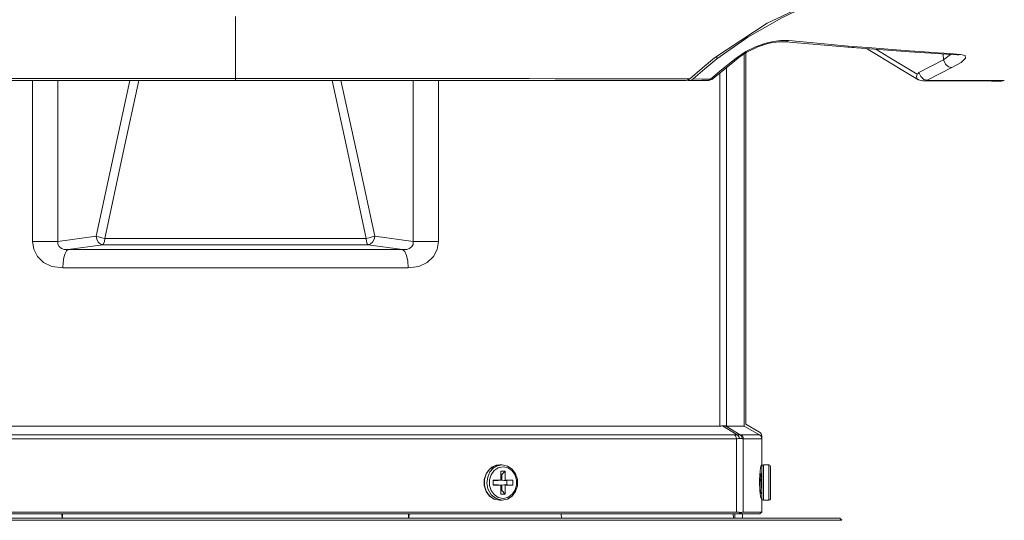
# Model space of a CAD drawing. Header units: millimetres. Extents: x 3925 to 5043, y -86 to 778.
# Tile 37 of 113: x 4387 to 4443, y 470 to 498. Entities that reach past the tile are written whole.
import ezdxf

# ---------------------------------------------------------------- set-up
doc = ezdxf.new("R2010")
doc.units = ezdxf.units.MM
doc.header["$LTSCALE"] = 46.255
doc.header["$PDMODE"] = 3
doc.header["$PDSIZE"] = 1
doc.layers.get('0').update_dxf_attribs({"linetype": 'CONTINUOUS'})
doc.layers.get('Defpoints').update_dxf_attribs({"linetype": 'CONTINUOUS'})
for name, color, linetype in [('H30K-FRONT-CDXF_CONTINUOUS_LINE', 7, 'CONTINUOUS'), ('H30K-TOP-COVDXF_CONTINUOUS_LINE', 7, 'CONTINUOUS'), ('PJ-LENS-B10RDXF_CONTINUOUS_LINE', 7, 'CONTINUOUS')]:
    doc.layers.add(name, color=color, linetype=linetype)
doc.styles.add('SLDTEXTSTYLE0', font='arialbd.ttf', dxfattribs={"height": 5.5})
doc.styles.add('SLDTEXTSTYLE2', font='arial.ttf')
doc.dimstyles.new('SLDDIMSTYLE1', dxfattribs={"dimtxt": 5.650301, "dimasz": 4.572, "dimexe": 0, "dimexo": 0.0625, "dimgap": 1.412575, "dimtad": 0, "dimtih": 1, "dimtoh": 1, "dimlfac": 3.5, "dimrnd": 1e-09, "dimzin": 4, "dimdsep": 46, "dimtxsty": 'SLDTEXTSTYLE0', "dimsah": 1, "dimcen": 0.09, "dimadec": 0, "dimazin": 1, "dimtol": 1, "dimtp": 0.8, "dimtm": 0.8, "dimtfac": 1, "dimtdec": 1, "dimtofl": 0, "dimtmove": 0, "dimatfit": 3, "dimfxl": 1, "dimfrac": 2, "dimtolj": 1, "dimarcsym": 0})

# ---------------------------------------------------------------- blocks, each defined once
blk = doc.blocks.new('*D87')
at = {"color": 0, "linetype": 'Continuous', "lineweight": -2}
for p, q in [((4265.825, 528.852), (4265.825, 425.178)), ((4487.211, 487.352), (4487.211, 425.178)), ((4269.825, 426.178), (4483.211, 426.178))]:
    blk.add_line(p, q, dxfattribs=at)
at = {"color": 0, "linetype": 'Continuous'}
for points in [[(4269.825, 426.845), (4269.825, 425.512), (4265.825, 426.178)], [(4483.211, 426.845), (4483.211, 425.512), (4487.211, 426.178)]]:
    blk.add_solid(points, dxfattribs=at)
at = {"layer": 'Defpoints', "color": 0, "linetype": 'Continuous'}
for p in [(4265.825, 529.852), (4487.211, 488.352), (4487.211, 426.178)]:
    blk.add_point(p, dxfattribs=at)
at = {"color": 0, "linetype": 'Continuous', "lineweight": 0, "insert": (4376.518, 430.883), "char_height": 5, "attachment_point": 5, "style": 'SLDTEXTSTYLE2'}
blk.add_mtext('\\A1;442.77 [17.43]', dxfattribs=at)

msp = doc.modelspace()

# ---------------------------------------------------------------- linework, layer by layer
at = {"layer": 'H30K-FRONT-CDXF_CONTINUOUS_LINE', "color": 7, "linetype": 'Continuous', "lineweight": 0}
for p, q in [((4428.7307, 497.398), (4426.9719, 496.1598)), ((4429.573, 496.9388), (4429.9423, 497.0528)), ((4430.1728, 497.1538), (4430.6162, 497.208)), ((4430.4779, 497.1385), (4430.8746, 497.1384)), ((4430.6162, 497.208), (4431.0619, 497.2026)), ((4430.8748, 497.1384), (4430.8746, 497.1384)), ((4428.0721, 496.2137), (4428.6113, 496.5787)), ((4428.2264, 496.2406), (4428.6805, 496.5498)), ((4439.8469, 496.4417), (4439.8582, 496.1046)), ((4440.2215, 496.4612), (4440.8303, 496.4213)), ((4440.8303, 496.4213), (4440.6506, 496.3888)), ((4426.9719, 496.1598), (4426.2868, 495.6052)), ((4426.9719, 496.3093), (4426.9719, 496.1598)), ((4427.1486, 495.368), (4427.8702, 495.957)), ((4427.6121, 495.8443), (4428.0721, 496.2137)), ((4427.8702, 495.957), (4428.2264, 496.2406)), ((4428.0721, 496.2137), (4428.2264, 496.2406)), ((4440.2708, 496.4065), (4439.8582, 496.1046)), ((4439.9789, 495.8719), (4439.8582, 496.1046)), ((4426.2868, 495.6052), (4425.6206, 495.0216)), ((4426.6147, 495.0161), (4427.1261, 495.4453)), ((4426.7653, 495.0475), (4427.1486, 495.368)), ((4427.1261, 495.4453), (4427.6121, 495.8443)), ((4437.451, 495.5676), (4438.4084, 494.9883)), ((4438.3353, 495.1466), (4438.3601, 495.2971)), ((4438.3609, 495.2967), (4438.4201, 495.3265)), ((4438.4201, 495.3265), (4438.4524, 495.3915)), ((4438.5737, 495.1531), (4438.4531, 495.3877)), ((4425.3308, 494.9386), (4425.2908, 494.9545)), ((4425.3988, 494.9305), (4425.3308, 494.9386)), ((4425.3988, 494.9304), (4425.5645, 494.9302)), ((4425.5645, 494.9302), (4426.2073, 494.9293)), ((4425.6206, 495.0216), (4426.121, 495.0189)), ((4426.121, 495.0189), (4426.6147, 495.0161)), ((4426.2073, 494.9293), (4426.4422, 494.929)), ((4426.4422, 494.9279), (4426.4445, 494.9279)), ((4426.5019, 494.9313), (4426.4457, 494.9279)), ((4426.6155, 495.0142), (4426.7363, 495.0265)), ((4426.7363, 495.0265), (4426.7669, 495.0461)), ((4438.4126, 494.9858), (4438.4084, 494.9883)), ((4438.6956, 494.9064), (4438.7381, 494.9058)), ((4438.7346, 494.9094), (4438.7163, 494.9091)), ((4438.7179, 494.9091), (4441.0283, 494.9057)), ((4438.9397, 494.9533), (4438.7346, 494.9094)), ((4438.9397, 494.9533), (4441.3172, 494.9428)), ((4441.0243, 494.9057), (4442.5961, 494.9028)), ((4441.3172, 494.9428), (4442.43, 494.9375)), ((4442.43, 494.9375), (4443.2693, 494.9329)), ((4442.5937, 494.9028), (4443.122, 494.9014)), ((4443.2693, 494.9329), (4443.3251, 494.9324))]:
    msp.add_line(p, q, dxfattribs=at)
for points in [[(4476.2358, 504.4093), (4470.8639, 504.2679), (4466.0848, 504.1214), (4461.6574, 503.9551), (4457.3695, 503.7466), (4453.1689, 503.4781), (4449.1589, 503.1383), (4445.4508, 502.7167), (4442.1785, 502.2119), (4439.3917, 501.6415), (4436.9759, 501.0087), (4434.7875, 500.2995), (4432.6922, 499.4752), (4430.657, 498.5093), (4428.7307, 497.398)], [(4428.6113, 496.5787), (4429.1672, 496.8537), (4429.6978, 497.0418), (4430.1728, 497.1538)], [(4428.6805, 496.5498), (4429.2999, 496.8522), (4429.9227, 497.0497), (4430.4779, 497.1385)], [(4431.0619, 497.2026), (4430.8975, 497.1375), (4430.8746, 497.1384)], [(4430.8746, 497.1384), (4434.427, 496.8304), (4437.9264, 496.5681), (4440.6506, 496.3888)], [(4431.0619, 497.2026), (4432.8861, 497.0314), (4434.448, 496.8947), (4435.7862, 496.7844), (4436.9357, 496.6946), (4437.9279, 496.6206), (4438.7905, 496.5588), (4439.5478, 496.5064), (4440.2215, 496.4612)], [(4434.4438, 496.8291), (4434.4593, 496.8278), (4434.7759, 496.8041)], [(4435.4916, 496.7506), (4436.1559, 496.35), (4437.451, 495.5676)], [(4438.3609, 495.2967), (4436.7591, 496.2663), (4436.023, 496.7107)], [(4440.8303, 496.4213), (4441.0907, 496.3557), (4441.1152, 496.2033)], [(4439.8582, 496.1046), (4439.1594, 495.752), (4438.4524, 495.3915)], [(4440.3371, 495.6645), (4440.1546, 495.7104), (4439.9789, 495.8719)], [(4441.1152, 496.2033), (4440.861, 495.9655), (4440.3371, 495.6645)], [(4440.6506, 496.3888), (4440.6898, 496.3853), (4440.7181, 496.3806)], [(4440.3371, 495.6645), (4439.6429, 495.313), (4438.9397, 494.9533)], [(4425.6206, 495.0216), (4425.529, 494.9599), (4425.4288, 494.9319), (4425.3988, 494.9305)], [(4426.4445, 494.9279), (4426.5183, 494.9429), (4426.6155, 495.0142)], [(4426.7663, 495.0456), (4426.7234, 495.0132), (4426.5019, 494.9313)], [(4438.4084, 494.9883), (4438.369, 495.0258), (4438.3353, 495.1466)], [(4438.415, 494.9899), (4438.4509, 494.9711), (4438.6956, 494.9064)], [(4438.9392, 494.9549), (4438.753, 494.9938), (4438.5737, 495.1531)]]:
    msp.add_lwpolyline(points, dxfattribs=at)
msp.add_arc((4443.1226, 495.58), 0.6786, 258.53804, 287.36245, dxfattribs=at)
at = {"layer": 'H30K-TOP-COVDXF_CONTINUOUS_LINE', "color": 7, "linetype": 'Continuous', "lineweight": 0}
for p, q in [((4399.5732, 498.2057), (4399.5749, 498.3)), ((4399.5749, 498.3), (4399.5749, 498.5774)), ((4429.8221, 498.2013), (4426.8377, 496.2202)), ((4426.1284, 495.6415), (4426.8377, 496.2202)), ((4399.5755, 495.6576), (4399.5749, 495.0491)), ((4425.425, 495.0293), (4426.1284, 495.6415)), ((4399.5752, 494.9397), (4399.5754, 495.0491)), ((4425.425, 495.0293), (4424.7882, 495.0306)), ((4425.2302, 494.9364), (4425.1892, 494.9335)), ((4425.3326, 494.967), (4425.2302, 494.9364)), ((4425.425, 495.0293), (4425.3326, 494.967))]:
    msp.add_line(p, q, dxfattribs=at)
for points in [[(4477.8706, 504.4713), (4470.0569, 504.2793), (4463.021, 504.0481), (4456.3723, 503.7483), (4449.7767, 503.2726), (4443.5522, 502.5231), (4438.1531, 501.4378), (4433.6026, 499.985), (4429.8221, 498.2013)], [(4399.5732, 498.2057), (4399.5731, 496.9031), (4399.5755, 495.6576)], [(4373.9587, 494.9335), (4377.715, 494.9363), (4382.5241, 494.936), (4387.9067, 494.9402), (4393.8043, 494.9411), (4399.5752, 494.9397)], [(4399.5749, 495.0491), (4397.4036, 495.0498), (4395.0048, 495.0516), (4392.6294, 495.0524), (4390.4919, 495.0516), (4388.5466, 495.0497), (4386.7705, 495.0469), (4385.1474, 495.0438), (4383.6676, 495.0408), (4382.319, 495.0384), (4381.0872, 495.0366), (4379.9598, 495.0356), (4378.9273, 495.0351), (4377.9807, 495.0348), (4377.1111, 495.0346), (4376.3109, 495.0341), (4375.5744, 495.0332), (4374.8985, 495.0319)], [(4424.7882, 495.0306), (4424.0595, 495.0323), (4423.2474, 495.0336), (4422.3536, 495.0344), (4421.3705, 495.0348), (4420.2874, 495.035), (4419.0917, 495.0356), (4417.7663, 495.037), (4416.2934, 495.0393), (4414.6576, 495.0424), (4412.837, 495.046), (4410.7939, 495.0494), (4408.4815, 495.0518), (4405.855, 495.0523), (4399.5749, 495.049)], [(4399.5752, 494.9397), (4405.3937, 494.9411), (4411.2915, 494.9402), (4416.6737, 494.9359), (4421.4813, 494.9362), (4425.1892, 494.9335)]]:
    msp.add_lwpolyline(points, dxfattribs=at)
at = {"layer": 'PJ-LENS-B10RDXF_CONTINUOUS_LINE', "color": 7, "linetype": 'Continuous', "lineweight": 0}
for p, q in [((4428.5294, 496.4469), (4428.5294, 475.2699)), ((4428.6249, 475.372), (4428.6249, 496.5119)), ((4427.137, 475.272), (4427.137, 495.3583)), ((4427.5191, 475.2705), (4427.5191, 495.6704)), ((4388.0289, 485.7763), (4388.0289, 494.9402)), ((4389.4667, 485.7763), (4389.4667, 494.9404)), ((4393.1854, 490.842), (4394.0728, 494.941)), ((4409.6831, 485.7763), (4409.6831, 494.9404)), ((4411.1209, 494.9402), (4411.1209, 485.7763)), ((4392.1438, 485.9521), (4393.1854, 490.842)), ((4388.0289, 485.7763), (4389.4667, 485.7763)), ((4391.6474, 486.0815), (4389.4667, 485.7763)), ((4407.006, 485.9521), (4392.1438, 485.9521)), ((4409.6831, 485.7763), (4407.5026, 486.0815)), ((4409.6831, 485.7763), (4411.1209, 485.7763)), ((4390.0643, 485.3109), (4392.0169, 485.5844)), ((4409.0855, 485.3112), (4390.0643, 485.3112)), ((4407.1329, 485.5845), (4392.0169, 485.5845)), ((4407.1329, 485.5844), (4409.0855, 485.3109)), ((4409.4028, 484.2675), (4389.747, 484.2675)), ((4372.0129, 475.272), (4427.137, 475.272)), ((4427.2893, 475.2776), (4428.1223, 474.7726)), ((4428.2903, 474.7718), (4427.4562, 475.2761)), ((4427.5192, 475.2713), (4428.5294, 475.2699)), ((4428.5294, 475.2699), (4429.3993, 474.7665)), ((4428.6249, 475.372), (4429.3999, 474.9246)), ((4427.9712, 474.7668), (4371.1787, 474.7668)), ((4429.3993, 474.7665), (4428.3497, 474.7675)), ((4429.5249, 473.0106), (4429.5249, 474.708)), ((4371.0597, 474.5503), (4428.0902, 474.5503)), ((4428.0902, 470.372), (4428.0902, 474.5503)), ((4428.4719, 474.5513), (4428.4719, 470.372)), ((4429.5249, 474.5512), (4428.4719, 474.5513)), ((4414.0372, 472.8236), (4414.3014, 472.9956)), ((4414.3069, 472.9959), (4414.0387, 472.8166)), ((4414.171, 472.9377), (4414.0879, 472.8567)), ((4414.4137, 473.0425), (4414.171, 472.9377)), ((4414.4878, 473.008), (4414.2449, 472.8673)), ((4414.2953, 472.7408), (4414.5312, 472.8997)), ((4414.3014, 472.9956), (4414.5999, 473.0549)), ((4414.5999, 473.0549), (4414.3069, 472.9959)), ((4414.6, 473.0444), (4414.4137, 473.0425)), ((4414.7499, 473.0549), (4414.4878, 473.008)), ((4414.5312, 472.8997), (4414.8003, 472.9549)), ((4414.5999, 473.0549), (4414.7499, 473.0549)), ((4414.7499, 473.0549), (4415.0492, 472.9953)), ((4414.8003, 472.9549), (4415.068, 472.9)), ((4429.4532, 472.8968), (4429.4265, 472.7084)), ((4429.4868, 473.0171), (4429.4532, 472.8968)), ((4429.5063, 473.0482), (4429.4868, 473.0171)), ((4429.5249, 473.057), (4429.5063, 473.0482)), ((4429.5249, 472.9549), (4429.5249, 470.372)), ((4429.5735, 473.0407), (4429.6249, 473.0549)), ((4429.6249, 471.0549), (4429.6249, 473.0549)), ((4429.9249, 473.0549), (4429.6249, 473.0549)), ((4429.9249, 471.0549), (4429.9249, 473.0549)), ((4430.0249, 471.1549), (4430.0249, 472.9549)), ((4413.7343, 472.2319), (4413.8401, 472.5587)), ((4413.8472, 472.5496), (4413.7466, 472.2258)), ((4413.8401, 472.5587), (4414.0372, 472.8236)), ((4414.0387, 472.8166), (4413.8472, 472.5496)), ((4413.9266, 472.365), (4413.884, 472.037)), ((4414.1232, 472.5014), (4414.2953, 472.7408)), ((4414.6758, 472.1982), (4414.6758, 472.707)), ((4414.6758, 472.707), (4414.924, 472.707)), ((4414.6758, 472.5049), (4414.7332, 472.5049)), ((4414.7332, 472.5049), (4414.924, 472.707)), ((4414.7332, 472.5049), (4414.7332, 472.1799)), ((4414.924, 472.707), (4414.924, 472.1982)), ((4429.4094, 472.4711), (4429.4035, 472.207)), ((4429.4265, 472.7084), (4429.4094, 472.4711)), ((4429.4388, 472.5541), (4429.418, 472.59)), ((4429.4904, 472.5579), (4429.4344, 472.5579)), ((4429.4465, 472.5293), (4429.4388, 472.5541)), ((4429.4625, 472.4109), (4429.4465, 472.5293)), ((4429.4781, 472.2279), (4429.4625, 472.4109)), ((4429.5249, 472.621), (4429.486, 472.5541)), ((4429.4904, 472.5579), (4429.4941, 472.5552)), ((4429.4941, 472.5552), (4429.5095, 472.4881)), ((4429.5095, 472.4881), (4429.5249, 472.342)), ((4413.7335, 471.8831), (4413.7343, 472.2319)), ((4413.8382, 471.5548), (4413.7335, 471.8831)), ((4413.7466, 472.2258), (4413.7462, 471.8865)), ((4413.884, 472.037), (4413.9428, 471.6923)), ((4414.2352, 471.9116), (4414.2352, 472.1982)), ((4414.2352, 472.1982), (4414.6758, 472.1982)), ((4414.2352, 472.1799), (4414.5166, 472.1799)), ((4414.5166, 471.9299), (4414.2352, 471.9299)), ((4414.6758, 471.9116), (4414.2352, 471.9116)), ((4414.6758, 471.4028), (4414.6758, 471.9116)), ((4414.7332, 472.1799), (4414.924, 472.1982)), ((4414.7332, 471.9299), (4414.7332, 471.6049)), ((4414.924, 471.9116), (4414.7332, 471.9299)), ((4415.0146, 471.9299), (4414.8449, 471.9299)), ((4414.8522, 472.1799), (4415.0146, 472.1799)), ((4414.924, 472.1982), (4415.3646, 472.1982)), ((4414.924, 471.9116), (4414.924, 471.4028)), ((4415.3646, 471.9116), (4414.924, 471.9116)), ((4415.0146, 472.1799), (4415.0146, 471.9299)), ((4415.0146, 471.9299), (4415.0787, 471.9265)), ((4415.3646, 472.1982), (4415.3646, 471.9116)), ((4429.4035, 471.957), (4429.4035, 472.207)), ((4429.4035, 471.957), (4429.4096, 471.6893)), ((4429.4079, 472.2659), (4429.4225, 472.0147)), ((4429.4225, 472.0147), (4429.4371, 471.7704)), ((4429.4937, 472.0122), (4429.4781, 472.2279)), ((4414.0355, 471.2877), (4413.8382, 471.5548)), ((4413.9428, 471.6923), (4414.1274, 471.3597)), ((4414.029, 471.303), (4414.2948, 471.119)), ((4414.3006, 471.1145), (4414.0355, 471.2877)), ((4414.2979, 471.3664), (4414.1259, 471.6029)), ((4414.1274, 471.3597), (4414.4019, 471.1392)), ((4414.5318, 471.2098), (4414.2979, 471.3664)), ((4414.7995, 471.1549), (4414.5318, 471.2098)), ((4414.7332, 471.6049), (4414.6758, 471.6049)), ((4414.924, 471.4028), (4414.6758, 471.4028)), ((4414.924, 471.4028), (4414.7332, 471.6049)), ((4415.0686, 471.2101), (4414.7995, 471.1549)), ((4429.4096, 471.6893), (4429.4268, 471.4526)), ((4429.4268, 471.4526), (4429.4535, 471.2654)), ((4429.4483, 471.4299), (4429.4448, 471.4329)), ((4429.4765, 471.4299), (4429.4483, 471.4299)), ((4429.4535, 471.2654), (4429.4869, 471.1466)), ((4429.4664, 471.4546), (4429.4765, 471.4299)), ((4429.4765, 471.4299), (4429.48, 471.433)), ((4429.48, 471.433), (4429.5249, 471.5103)), ((4414.2948, 471.119), (4414.5999, 471.0549)), ((4414.5999, 471.0549), (4414.3006, 471.1145)), ((4414.4019, 471.1392), (4414.7499, 471.0549)), ((4414.7499, 471.0549), (4414.5999, 471.0549)), ((4415.0483, 471.1141), (4414.7499, 471.0549)), ((4429.4869, 471.1466), (4429.5064, 471.1158)), ((4429.5064, 471.1158), (4429.5249, 471.107)), ((4429.5386, 471.1043), (4429.5249, 471.1549)), ((4429.6249, 471.0549), (4429.9249, 471.0549)), ((4428.247, 470.2721), (4370.9331, 470.272)), ((4371.0597, 470.372), (4428.0902, 470.372)), ((4389.6995, 470.272), (4389.7077, 470.022)), ((4389.7333, 470.022), (4389.7281, 470.272)), ((4409.4217, 470.272), (4409.4165, 470.022)), ((4409.4421, 470.022), (4409.4503, 470.272)), ((4418.1125, 470.272), (4418.1192, 470.022)), ((4427.9056, 470.272), (4427.9127, 470.022)), ((4427.9864, 470.0222), (4427.9879, 470.272)), ((4428.2944, 470.3529), (4428.2167, 470.272)), ((4428.2325, 470.3635), (4428.2944, 470.3529)), ((4428.2913, 470.2728), (4428.247, 470.2721)), ((4428.3722, 470.3545), (4428.2912, 470.2727)), ((4428.2912, 470.2727), (4428.6757, 470.2808)), ((4428.3477, 470.3495), (4428.3722, 470.3545)), ((4428.4249, 470.022), (4428.4249, 470.2727)), ((4429.5249, 470.372), (4428.4719, 470.372)), ((4428.6757, 470.2808), (4429.0535, 470.2808)), ((4429.0535, 470.2808), (4429.424, 470.272)), ((4429.4386, 470.2865), (4429.424, 470.272)), ((4429.5249, 470.372), (4429.4386, 470.2865)), ((4433.9599, 470.022), (4365.1899, 470.022)), ((4433.9599, 470.022), (4434.0749, 469.907))]:
    msp.add_line(p, q, dxfattribs=at)
for points in [[(4393.5733, 494.9411), (4392.6662, 490.8097), (4391.6474, 486.0815)], [(4405.077, 494.9411), (4405.9645, 490.842), (4407.006, 485.9521)], [(4407.5026, 486.0815), (4406.4832, 490.8097), (4405.5761, 494.9411)], [(4388.0289, 485.7763), (4388.0994, 485.3278), (4388.3055, 484.9194), (4388.6577, 484.5732), (4389.134, 484.3485), (4389.747, 484.2675)], [(4390.0643, 485.3109), (4389.8282, 485.3236), (4389.6725, 485.3732), (4389.5355, 485.4797), (4389.4702, 485.613), (4389.4671, 485.7764)], [(4392.0169, 485.5844), (4391.8831, 485.6308), (4391.7675, 485.7406), (4391.685, 485.8978), (4391.6466, 486.0815)], [(4392.1437, 485.9521), (4391.9685, 485.9835), (4391.7905, 486.0301), (4391.6471, 486.0816)], [(4392.1437, 485.9521), (4392.1174, 485.7742), (4392.0729, 485.645), (4392.0169, 485.5845)], [(4407.006, 485.9521), (4407.0324, 485.7742), (4407.0769, 485.6451), (4407.1329, 485.5845)], [(4407.0061, 485.9521), (4407.1847, 485.9843), (4407.3584, 486.0297), (4407.5026, 486.0815)], [(4407.1329, 485.5844), (4407.2658, 485.6303), (4407.3816, 485.7396), (4407.4645, 485.8971), (4407.5031, 486.0815)], [(4409.6827, 485.7763), (4409.6784, 485.6104), (4409.6122, 485.4784), (4409.4755, 485.3734), (4409.3208, 485.3235), (4409.0855, 485.3109)], [(4409.4028, 484.2675), (4410.0125, 484.3474), (4410.487, 484.5697), (4410.839, 484.9125), (4411.0482, 485.322), (4411.1209, 485.7763)], [(4390.0643, 485.3112), (4389.9648, 485.2348), (4389.8782, 485.0812), (4389.8086, 484.8574), (4389.7628, 484.5771), (4389.747, 484.2675)], [(4409.0855, 485.3112), (4409.2081, 485.2032), (4409.3089, 484.9776), (4409.3781, 484.6518), (4409.4028, 484.2675)], [(4427.137, 475.272), (4427.1909, 475.2726), (4427.2417, 475.2745), (4427.2893, 475.2776)], [(4427.2893, 475.2776), (4427.3514, 475.281), (4427.4071, 475.2806), (4427.4564, 475.2764)], [(4427.4562, 475.2761), (4427.4793, 475.2735), (4427.5001, 475.2719), (4427.5192, 475.2713)], [(4428.1223, 474.7726), (4428.0751, 474.7694), (4428.0247, 474.7675), (4427.9712, 474.7668)], [(4428.0902, 474.5503), (4428.0761, 474.6351), (4428.0351, 474.7102), (4427.9712, 474.7668)], [(4428.29, 474.7713), (4428.2404, 474.7756), (4428.1845, 474.776), (4428.1223, 474.7726)], [(4428.2445, 474.5561), (4428.2294, 474.6417), (4428.187, 474.7168), (4428.1223, 474.7726)], [(4428.2445, 474.5561), (4428.3065, 474.5596), (4428.362, 474.5594), (4428.4109, 474.5556)], [(4428.4109, 474.5556), (4428.3969, 474.6399), (4428.3541, 474.7161), (4428.29, 474.7713)], [(4428.3497, 474.7675), (4428.3315, 474.768), (4428.3117, 474.7694), (4428.2903, 474.7718)], [(4428.4721, 474.5513), (4428.4572, 474.6356), (4428.4151, 474.7103), (4428.3495, 474.7671)], [(4429.5249, 474.5511), (4429.5096, 474.6354), (4429.4662, 474.7105), (4429.3994, 474.7667)], [(4428.0902, 474.5503), (4428.1449, 474.551), (4428.1963, 474.5529), (4428.2445, 474.5561)], [(4428.4109, 474.5556), (4428.4329, 474.5532), (4428.4532, 474.5518), (4428.4719, 474.5513)], [(4415.0492, 472.9953), (4415.3143, 472.8221), (4415.5116, 472.555)], [(4415.068, 472.9), (4415.3019, 472.7434), (4415.4739, 472.5069), (4415.567, 472.2142), (4415.568, 471.902), (4415.4766, 471.6084), (4415.3045, 471.369), (4415.0686, 471.2101)], [(4429.5249, 472.9549), (4429.5376, 473.0037), (4429.5735, 473.0407)], [(4430.0249, 472.9549), (4430.011, 473.0058), (4429.9753, 473.0413), (4429.9249, 473.0549)], [(4414.2449, 472.8673), (4414.0588, 472.6575), (4413.9266, 472.365)], [(4414.1259, 471.6029), (4414.0328, 471.8956), (4414.0318, 472.2078), (4414.1232, 472.5014)], [(4415.5116, 472.555), (4415.6163, 472.2266), (4415.6154, 471.8778), (4415.5097, 471.551), (4415.3125, 471.286), (4415.0483, 471.1141)], [(4413.7462, 471.8865), (4413.8438, 471.5673), (4414.029, 471.303)], [(4429.4371, 471.7704), (4429.4517, 471.5729), (4429.4664, 471.4546)], [(4429.5249, 471.6439), (4429.5093, 471.8047), (4429.4937, 472.0122)], [(4429.4448, 471.4329), (4429.4376, 471.4578), (4429.4231, 471.5793)], [(4429.6249, 471.0549), (4429.5746, 471.0685), (4429.5386, 471.1043)], [(4429.9249, 471.0549), (4429.9758, 471.0688), (4430.0113, 471.1046), (4430.0249, 471.1549)], [(4428.0902, 470.372), (4428.1644, 470.3699), (4428.2325, 470.3635)], [(4428.2944, 470.3529), (4428.3217, 470.349), (4428.3477, 470.3495)], [(4428.4719, 470.372), (4428.4425, 470.3701), (4428.4093, 470.3642), (4428.3722, 470.3545)], [(4365.0749, 469.907), (4433.9926, 469.907), (4434.0749, 469.9089)]]:
    msp.add_lwpolyline(points, dxfattribs=at)
msp.add_arc((4429.2749, 474.708), 0.25, 0, 60, dxfattribs=at)

# ---------------------------------------------------------------- dimensions: what is measured, and where the dimension line sits
at = {"color": 2, "linetype": 'Continuous', "lineweight": 0}
dim = msp.add_linear_dim(base=(4487.2112, 426.1782), p1=(4265.8249, 529.852), p2=(4487.2112, 488.352), dimstyle='SLDDIMSTYLE1', override={"dimtxt": 5, "dimasz": 4, "dimexe": 1, "dimexo": 1, "dimgap": 1.5, "dimtad": 1, "dimtih": 0, "dimlfac": 2, "dimtxsty": 'SLDTEXTSTYLE2', "dimdle": 1, "dimtol": 0, "dimtp": 0.5, "dimtm": 0.5}, dxfattribs=at)
dim.commit()
dim.dimension.update_dxf_attribs({"geometry": '*D87', "text_midpoint": (4376.518, 430.8825)})

doc.saveas('drawing.dxf')
